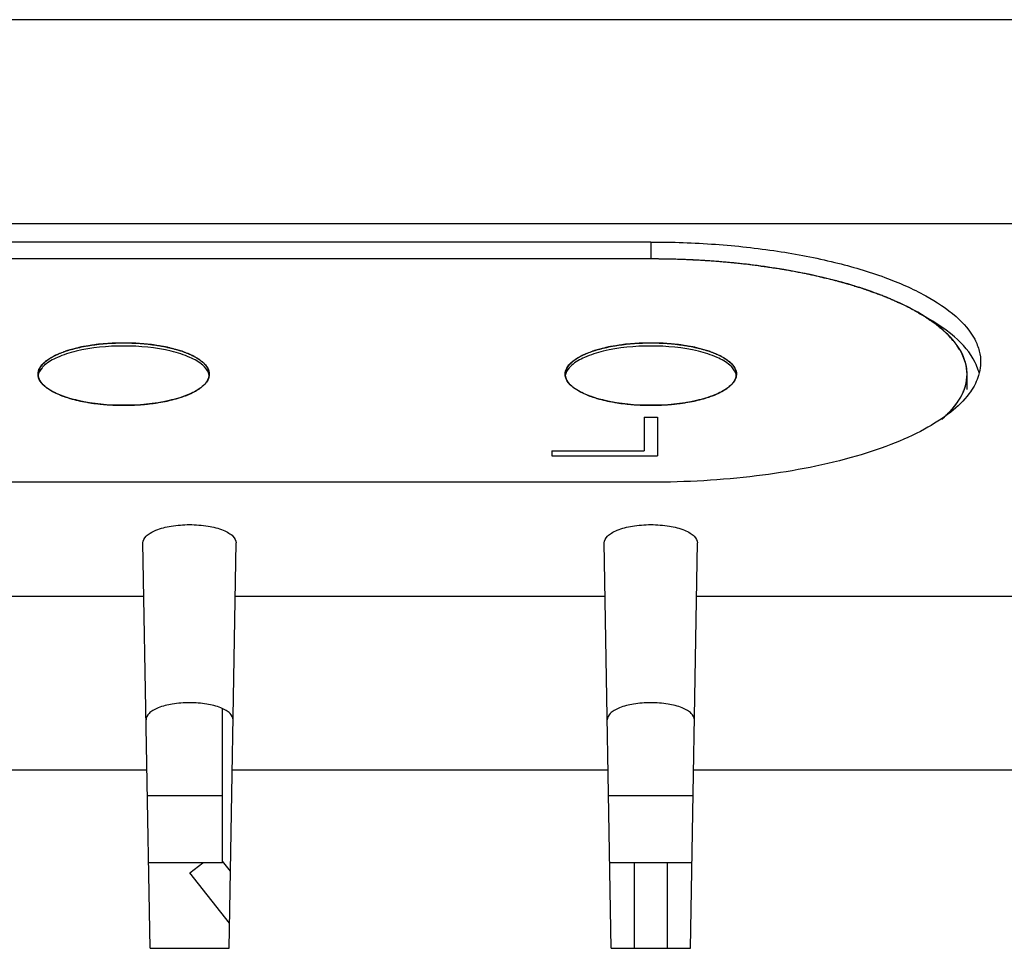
# Model space of a CAD drawing. Header units: millimetres. Extents: x 0 to 1189, y 0 to 841.
# Tile 7 of 22: x 388 to 403, y 625 to 639. Entities that reach past the tile are written whole.
import ezdxf

# ---------------------------------------------------------------- set-up
doc = ezdxf.new("R2010")
doc.units = ezdxf.units.MM
doc.header["$LTSCALE"] = 65.395
for name, color, linetype in [('LED-L-319EGW-CA-SHAPE', 7, 'CONTINUOUS'), ('LED_SHEET-SHAPE', 7, 'CONTINUOUS'), ('REAR_CASE-RW07-SHAPE', 7, 'CONTINUOUS')]:
    doc.layers.add(name, color=color, linetype=linetype)

msp = doc.modelspace()

# ---------------------------------------------------------------- linework, layer by layer
at = {"layer": 'LED-L-319EGW-CA-SHAPE', "color": 7, "linetype": 'Continuous'}
for p, q in [((391.126, 625.838), (391.126, 628.177)), ((389.986, 626.858), (391.126, 626.858)), ((396.986, 626.858), (398.267, 626.858)), ((391.126, 625.838), (390.003, 625.838)), ((390.63, 625.683), (390.826, 625.838)), ((391.247, 625.708), (391.126, 625.861)), ((398.249, 625.838), (397.003, 625.838)), ((397.376, 625.838), (397.376, 624.538)), ((397.876, 625.838), (397.876, 624.538)), ((391.233, 624.918), (390.63, 625.683))]:
    msp.add_line(p, q, dxfattribs=at)
at = {"layer": 'LED_SHEET-SHAPE', "color": 7, "linetype": 'Continuous'}
for p, q in [((397.626, 635.005), (381.626, 635.005)), ((399.122, 634.918), (399.097, 634.921)), ((401.517, 634.28), (401.502, 634.288)), ((402.426, 633.256), (402.426, 633.261)), ((402.426, 633.023), (402.426, 633.256)), ((397.526, 632.6), (397.526, 632.09)), ((397.526, 632.6), (397.726, 632.6)), ((397.726, 632.6), (397.726, 632.017)), ((396.126, 632.09), (396.126, 632.017)), ((396.126, 632.09), (397.526, 632.09)), ((396.126, 632.017), (397.726, 632.017))]:
    msp.add_line(p, q, dxfattribs=at)
for points, knots in [([(402.426, 633.256), (402.426, 633.374), (402.347, 633.635), (402.046, 633.966), (401.591, 634.261), (400.992, 634.518), (400.268, 634.729), (399.445, 634.886), (398.553, 634.983), (397.938, 635.005), (397.626, 635.005)], [0, 0, 0, 0, 0.065241, 0.144029, 0.243109, 0.363682, 0.503775, 0.659795, 0.827191, 1, 1, 1, 1]), ([(399.097, 634.921), (399.069, 634.924), (399.026, 634.928), (398.97, 634.934), (398.935, 634.938), (398.907, 634.941), (398.889, 634.943), (398.875, 634.945), (398.86, 634.946), (398.834, 634.948), (398.795, 634.952), (398.734, 634.957), (398.673, 634.962), (398.612, 634.968), (398.55, 634.972), (398.489, 634.976), (398.427, 634.98), (398.381, 634.983), (398.334, 634.985), (398.271, 634.988), (398.209, 634.991), (398.147, 634.995), (398.084, 634.997), (398.006, 634.999), (397.936, 635.001), (397.889, 635.002), (397.857, 635.003), (397.801, 635.003), (397.722, 635.004), (397.658, 635.005), (397.626, 635.005)], [0, 0, 0, 0, 0.0625, 0.09375, 0.125, 0.140625, 0.15625, 0.164062, 0.171875, 0.1875, 0.21875, 0.25, 0.3125, 0.34375, 0.375, 0.4375, 0.46875, 0.5, 0.53125, 0.5625, 0.625, 0.65625, 0.6875, 0.75, 0.8125, 0.828125, 0.84375, 0.875, 0.9375, 1, 1, 1, 1]), ([(401.502, 634.288), (401.463, 634.305), (401.406, 634.331), (401.339, 634.361), (401.301, 634.378), (401.272, 634.391), (401.243, 634.404), (401.222, 634.413), (401.208, 634.42), (401.202, 634.423), (401.197, 634.425), (401.192, 634.427), (401.182, 634.43), (401.168, 634.435), (401.146, 634.443), (401.118, 634.454), (401.074, 634.47), (401.018, 634.49), (400.963, 634.51), (400.918, 634.526), (400.891, 634.537), (400.868, 634.545), (400.854, 634.55), (400.844, 634.554), (400.832, 634.557), (400.81, 634.564), (400.78, 634.573), (400.731, 634.587), (400.67, 634.605), (400.597, 634.627), (400.536, 634.645), (400.493, 634.657), (400.469, 634.665), (400.451, 634.67), (400.431, 634.675), (400.406, 634.681), (400.374, 634.688), (400.336, 634.697), (400.285, 634.709), (400.234, 634.721), (400.184, 634.734), (400.145, 634.743), (400.107, 634.752), (400.079, 634.758), (400.06, 634.763), (400.05, 634.765), (400.04, 634.768), (400.026, 634.77), (400.009, 634.773), (399.981, 634.779), (399.946, 634.785), (399.89, 634.796), (399.82, 634.809), (399.751, 634.822), (399.695, 634.832), (399.66, 634.839), (399.632, 634.844), (399.614, 634.847), (399.601, 634.85), (399.586, 634.852), (399.56, 634.856), (399.523, 634.861), (399.463, 634.869), (399.389, 634.88), (399.27, 634.897), (399.181, 634.909), (399.122, 634.918)], [0, 0, 0, 0, 0.0625, 0.09375, 0.109375, 0.125, 0.140625, 0.15625, 0.160156, 0.164062, 0.166016, 0.167969, 0.171875, 0.179688, 0.1875, 0.203125, 0.21875, 0.25, 0.28125, 0.296875, 0.3125, 0.320312, 0.328125, 0.332031, 0.335938, 0.34375, 0.359375, 0.375, 0.40625, 0.4375, 0.46875, 0.484375, 0.492188, 0.5, 0.507812, 0.515625, 0.53125, 0.546875, 0.5625, 0.59375, 0.609375, 0.625, 0.640625, 0.65625, 0.660156, 0.664062, 0.667969, 0.671875, 0.679688, 0.6875, 0.703125, 0.71875, 0.75, 0.78125, 0.796875, 0.8125, 0.820312, 0.828125, 0.832031, 0.835938, 0.84375, 0.859375, 0.875, 0.90625, 0.9375, 1, 1, 1, 1]), ([(402.4, 633.439), (402.392, 633.457), (402.381, 633.484), (402.367, 633.52), (402.358, 633.543), (402.35, 633.561), (402.346, 633.572), (402.343, 633.58), (402.34, 633.585), (402.337, 633.589), (402.334, 633.595), (402.328, 633.605), (402.32, 633.616), (402.308, 633.635), (402.293, 633.658), (402.278, 633.681), (402.266, 633.7), (402.258, 633.711), (402.252, 633.721), (402.248, 633.726), (402.246, 633.731), (402.242, 633.736), (402.234, 633.743), (402.224, 633.755), (402.208, 633.773), (402.187, 633.796), (402.167, 633.818), (402.15, 633.836), (402.138, 633.85), (402.128, 633.861), (402.121, 633.869), (402.116, 633.874), (402.114, 633.877), (402.109, 633.88), (402.104, 633.885), (402.095, 633.892), (402.082, 633.903), (402.067, 633.916), (402.046, 633.934), (402.02, 633.956), (401.994, 633.978), (401.974, 633.995), (401.961, 634.006), (401.952, 634.014), (401.946, 634.018), (401.94, 634.022), (401.932, 634.028), (401.92, 634.036), (401.904, 634.046), (401.879, 634.063), (401.848, 634.084), (401.817, 634.105), (401.793, 634.122), (401.777, 634.133), (401.765, 634.141), (401.757, 634.146), (401.751, 634.15), (401.744, 634.154), (401.731, 634.161), (401.713, 634.172), (401.684, 634.188), (401.648, 634.208), (401.59, 634.24), (401.546, 634.264), (401.517, 634.28)], [0, 0, 0, 0, 0.0625, 0.09375, 0.125, 0.140625, 0.15625, 0.164062, 0.167969, 0.171875, 0.179688, 0.1875, 0.203125, 0.21875, 0.25, 0.28125, 0.296875, 0.3125, 0.320312, 0.328125, 0.332031, 0.335938, 0.34375, 0.359375, 0.375, 0.40625, 0.4375, 0.453125, 0.46875, 0.484375, 0.492188, 0.496094, 0.5, 0.503906, 0.507812, 0.515625, 0.53125, 0.546875, 0.5625, 0.59375, 0.625, 0.640625, 0.65625, 0.664062, 0.667969, 0.671875, 0.679688, 0.6875, 0.703125, 0.71875, 0.75, 0.78125, 0.796875, 0.8125, 0.820312, 0.828125, 0.832031, 0.835938, 0.84375, 0.859375, 0.875, 0.90625, 0.9375, 1, 1, 1, 1]), ([(388.326, 633.256), (388.326, 633.288), (388.348, 633.358), (388.429, 633.448), (388.552, 633.528), (388.715, 633.598), (388.911, 633.655), (389.217, 633.713), (389.626, 633.741), (390.036, 633.713), (390.342, 633.655), (390.538, 633.598), (390.7, 633.528), (390.823, 633.448), (390.904, 633.358), (390.926, 633.288), (390.926, 633.256)], [0, 0, 0, 0, 0.032542, 0.071991, 0.121585, 0.181874, 0.251936, 0.33, 0.5, 0.67, 0.748064, 0.818126, 0.878415, 0.928009, 0.967458, 1, 1, 1, 1]), ([(396.326, 633.256), (396.326, 633.288), (396.348, 633.358), (396.429, 633.448), (396.552, 633.528), (396.715, 633.598), (396.911, 633.655), (397.217, 633.713), (397.626, 633.741), (398.036, 633.713), (398.342, 633.655), (398.538, 633.598), (398.7, 633.528), (398.823, 633.448), (398.904, 633.358), (398.926, 633.288), (398.926, 633.256)], [0, 0, 0, 0, 0.032542, 0.071991, 0.121585, 0.181874, 0.251936, 0.33, 0.5, 0.67, 0.748064, 0.818126, 0.878415, 0.928009, 0.967458, 1, 1, 1, 1]), ([(390.823, 633.441), (390.814, 633.447), (390.796, 633.459), (390.769, 633.476), (390.747, 633.491), (390.729, 633.503), (390.716, 633.511), (390.704, 633.519), (390.697, 633.524), (390.693, 633.526), (390.691, 633.528), (390.687, 633.529), (390.684, 633.531), (390.678, 633.533), (390.667, 633.538), (390.652, 633.544), (390.634, 633.552), (390.61, 633.562), (390.586, 633.572), (390.561, 633.582), (390.543, 633.59), (390.53, 633.595), (390.521, 633.599), (390.516, 633.601), (390.512, 633.603), (390.504, 633.605), (390.495, 633.607), (390.479, 633.611), (390.461, 633.617), (390.438, 633.623), (390.408, 633.631), (390.371, 633.641), (390.334, 633.651), (390.309, 633.658), (390.298, 633.661), (390.293, 633.663), (390.286, 633.664), (390.278, 633.665), (390.268, 633.667), (390.251, 633.67), (390.222, 633.675), (390.18, 633.682), (390.13, 633.69), (390.092, 633.696), (390.067, 633.701), (390.055, 633.703), (390.042, 633.705), (390.024, 633.706), (390.001, 633.708), (389.966, 633.711), (389.921, 633.715), (389.867, 633.719), (389.826, 633.722), (389.8, 633.725), (389.782, 633.726), (389.758, 633.726), (389.73, 633.726), (389.693, 633.727), (389.646, 633.727), (389.599, 633.727), (389.562, 633.727), (389.538, 633.727), (389.52, 633.727), (389.506, 633.728), (389.492, 633.727), (389.474, 633.725), (389.452, 633.724), (389.415, 633.721), (389.37, 633.718), (389.325, 633.714), (389.289, 633.712), (389.267, 633.71), (389.249, 633.709), (389.235, 633.708), (389.222, 633.705), (389.205, 633.703), (389.184, 633.699), (389.149, 633.694), (389.107, 633.687), (389.064, 633.68), (389.029, 633.675), (389.008, 633.672), (388.993, 633.669), (388.984, 633.668), (388.977, 633.666), (388.967, 633.663), (388.953, 633.66), (388.934, 633.655), (388.904, 633.647), (388.866, 633.637), (388.829, 633.627), (388.803, 633.621), (388.788, 633.617), (388.779, 633.614), (388.771, 633.612), (388.763, 633.61), (388.756, 633.607), (388.746, 633.604), (388.734, 633.599), (388.719, 633.592), (388.694, 633.582), (388.669, 633.573), (388.644, 633.563), (388.625, 633.555), (388.61, 633.549), (388.598, 633.544), (388.59, 633.541), (388.584, 633.539), (388.579, 633.537), (388.576, 633.534), (388.571, 633.531), (388.565, 633.528), (388.551, 633.519), (388.53, 633.506), (388.506, 633.491), (388.487, 633.479), (388.473, 633.47), (388.461, 633.463), (388.452, 633.457), (388.446, 633.453), (388.441, 633.451), (388.439, 633.448), (388.436, 633.446), (388.432, 633.441), (388.426, 633.434), (388.417, 633.424), (388.406, 633.412), (388.394, 633.399), (388.383, 633.386), (388.375, 633.378), (388.37, 633.372), (388.365, 633.367), (388.362, 633.363), (388.359, 633.36), (388.357, 633.358), (388.356, 633.356), (388.355, 633.355), (388.354, 633.352), (388.352, 633.346), (388.35, 633.337), (388.347, 633.327), (388.343, 633.314), (388.338, 633.297), (388.332, 633.276), (388.328, 633.263), (388.326, 633.256)], [0, 0, 0, 0, 0.015625, 0.03125, 0.046875, 0.054688, 0.0625, 0.070312, 0.074219, 0.076172, 0.077148, 0.078125, 0.080078, 0.082031, 0.085938, 0.09375, 0.101562, 0.109375, 0.125, 0.132812, 0.140625, 0.148438, 0.150391, 0.152344, 0.154297, 0.15625, 0.160156, 0.164062, 0.171875, 0.179688, 0.1875, 0.203125, 0.21875, 0.226562, 0.228516, 0.230469, 0.232422, 0.234375, 0.238281, 0.242188, 0.25, 0.265625, 0.28125, 0.296875, 0.300781, 0.304688, 0.308594, 0.3125, 0.320312, 0.328125, 0.34375, 0.359375, 0.375, 0.378906, 0.382812, 0.390625, 0.398438, 0.40625, 0.421875, 0.4375, 0.445312, 0.453125, 0.457031, 0.460938, 0.464844, 0.46875, 0.476562, 0.484375, 0.5, 0.515625, 0.523438, 0.53125, 0.535156, 0.539062, 0.542969, 0.546875, 0.554688, 0.5625, 0.578125, 0.59375, 0.601562, 0.609375, 0.613281, 0.615234, 0.617188, 0.621094, 0.625, 0.632812, 0.640625, 0.65625, 0.671875, 0.679688, 0.683594, 0.6875, 0.689453, 0.691406, 0.695312, 0.699219, 0.703125, 0.710938, 0.71875, 0.734375, 0.742188, 0.75, 0.757812, 0.761719, 0.765625, 0.767578, 0.769531, 0.771484, 0.773438, 0.777344, 0.78125, 0.796875, 0.8125, 0.820312, 0.828125, 0.835938, 0.839844, 0.84375, 0.845703, 0.847656, 0.849609, 0.851562, 0.859375, 0.867188, 0.875, 0.890625, 0.898438, 0.90625, 0.910156, 0.914062, 0.917969, 0.919922, 0.921875, 0.922852, 0.923828, 0.925781, 0.929688, 0.9375, 0.945312, 0.953125, 0.96875, 0.984375, 1, 1, 1, 1]), ([(390.827, 633.391), (390.77, 633.441), (390.613, 633.527), (390.213, 633.651), (389.626, 633.705), (389.039, 633.651), (388.639, 633.527), (388.482, 633.441), (388.425, 633.391)], [0, 0, 0, 0, 0.091547, 0.210251, 0.5, 0.789749, 0.908453, 1, 1, 1, 1]), ([(398.823, 633.441), (398.814, 633.447), (398.796, 633.459), (398.769, 633.476), (398.747, 633.491), (398.729, 633.503), (398.716, 633.511), (398.704, 633.519), (398.697, 633.524), (398.693, 633.526), (398.691, 633.528), (398.687, 633.529), (398.684, 633.531), (398.678, 633.533), (398.667, 633.538), (398.652, 633.544), (398.634, 633.552), (398.61, 633.562), (398.586, 633.572), (398.561, 633.582), (398.543, 633.59), (398.53, 633.595), (398.521, 633.599), (398.516, 633.601), (398.512, 633.603), (398.504, 633.605), (398.495, 633.607), (398.479, 633.611), (398.461, 633.617), (398.438, 633.623), (398.408, 633.631), (398.371, 633.641), (398.334, 633.651), (398.309, 633.658), (398.298, 633.661), (398.293, 633.663), (398.286, 633.664), (398.278, 633.665), (398.268, 633.667), (398.251, 633.67), (398.222, 633.675), (398.18, 633.682), (398.13, 633.69), (398.092, 633.696), (398.067, 633.701), (398.055, 633.703), (398.042, 633.705), (398.024, 633.706), (398.001, 633.708), (397.966, 633.711), (397.921, 633.715), (397.867, 633.719), (397.826, 633.722), (397.8, 633.725), (397.782, 633.726), (397.758, 633.726), (397.73, 633.726), (397.693, 633.727), (397.646, 633.727), (397.599, 633.727), (397.562, 633.727), (397.538, 633.727), (397.52, 633.727), (397.506, 633.728), (397.492, 633.727), (397.474, 633.725), (397.452, 633.724), (397.415, 633.721), (397.37, 633.718), (397.325, 633.714), (397.289, 633.712), (397.267, 633.71), (397.249, 633.709), (397.235, 633.708), (397.222, 633.705), (397.205, 633.703), (397.184, 633.699), (397.149, 633.694), (397.107, 633.687), (397.064, 633.68), (397.029, 633.675), (397.008, 633.672), (396.993, 633.669), (396.984, 633.668), (396.977, 633.666), (396.967, 633.663), (396.953, 633.66), (396.934, 633.655), (396.904, 633.647), (396.866, 633.637), (396.829, 633.627), (396.803, 633.621), (396.788, 633.617), (396.779, 633.614), (396.771, 633.612), (396.763, 633.61), (396.756, 633.607), (396.746, 633.604), (396.734, 633.599), (396.719, 633.592), (396.694, 633.582), (396.669, 633.573), (396.644, 633.563), (396.625, 633.555), (396.61, 633.549), (396.598, 633.544), (396.59, 633.541), (396.584, 633.539), (396.579, 633.537), (396.576, 633.534), (396.571, 633.531), (396.565, 633.528), (396.551, 633.519), (396.53, 633.506), (396.506, 633.491), (396.487, 633.479), (396.473, 633.47), (396.461, 633.463), (396.452, 633.457), (396.446, 633.453), (396.441, 633.451), (396.439, 633.448), (396.436, 633.446), (396.432, 633.441), (396.426, 633.434), (396.417, 633.424), (396.406, 633.412), (396.394, 633.399), (396.383, 633.386), (396.375, 633.378), (396.37, 633.372), (396.365, 633.367), (396.362, 633.363), (396.359, 633.36), (396.357, 633.358), (396.356, 633.356), (396.355, 633.355), (396.354, 633.352), (396.352, 633.346), (396.35, 633.337), (396.347, 633.327), (396.343, 633.314), (396.338, 633.297), (396.332, 633.276), (396.328, 633.263), (396.326, 633.256)], [0, 0, 0, 0, 0.015625, 0.03125, 0.046875, 0.054688, 0.0625, 0.070312, 0.074219, 0.076172, 0.077148, 0.078125, 0.080078, 0.082031, 0.085938, 0.09375, 0.101562, 0.109375, 0.125, 0.132812, 0.140625, 0.148438, 0.150391, 0.152344, 0.154297, 0.15625, 0.160156, 0.164062, 0.171875, 0.179688, 0.1875, 0.203125, 0.21875, 0.226562, 0.228516, 0.230469, 0.232422, 0.234375, 0.238281, 0.242188, 0.25, 0.265625, 0.28125, 0.296875, 0.300781, 0.304688, 0.308594, 0.3125, 0.320312, 0.328125, 0.34375, 0.359375, 0.375, 0.378906, 0.382812, 0.390625, 0.398438, 0.40625, 0.421875, 0.4375, 0.445312, 0.453125, 0.457031, 0.460938, 0.464844, 0.46875, 0.476562, 0.484375, 0.5, 0.515625, 0.523438, 0.53125, 0.535156, 0.539062, 0.542969, 0.546875, 0.554688, 0.5625, 0.578125, 0.59375, 0.601562, 0.609375, 0.613281, 0.615234, 0.617188, 0.621094, 0.625, 0.632812, 0.640625, 0.65625, 0.671875, 0.679688, 0.683594, 0.6875, 0.689453, 0.691406, 0.695312, 0.699219, 0.703125, 0.710938, 0.71875, 0.734375, 0.742188, 0.75, 0.757812, 0.761719, 0.765625, 0.767578, 0.769531, 0.771484, 0.773438, 0.777344, 0.78125, 0.796875, 0.8125, 0.820312, 0.828125, 0.835938, 0.839844, 0.84375, 0.845703, 0.847656, 0.849609, 0.851562, 0.859375, 0.867188, 0.875, 0.890625, 0.898438, 0.90625, 0.910156, 0.914062, 0.917969, 0.919922, 0.921875, 0.922852, 0.923828, 0.925781, 0.929688, 0.9375, 0.945312, 0.953125, 0.96875, 0.984375, 1, 1, 1, 1]), ([(398.827, 633.391), (398.77, 633.441), (398.613, 633.527), (398.213, 633.651), (397.626, 633.705), (397.039, 633.651), (396.639, 633.527), (396.482, 633.441), (396.425, 633.391)], [0, 0, 0, 0, 0.091547, 0.210251, 0.5, 0.789749, 0.908453, 1, 1, 1, 1]), ([(390.926, 633.267), (390.925, 633.271), (390.924, 633.278), (390.923, 633.288), (390.922, 633.295), (390.92, 633.302), (390.916, 633.312), (390.914, 633.321), (390.911, 633.328), (390.907, 633.336), (390.903, 633.343), (390.9, 633.35), (390.897, 633.356), (390.893, 633.361), (390.888, 633.368), (390.883, 633.375), (390.879, 633.383), (390.873, 633.39), (390.865, 633.399), (390.857, 633.408), (390.851, 633.415), (390.843, 633.422), (390.834, 633.431), (390.826, 633.438), (390.823, 633.441)], [0, 0, 0, 0, 0.0625, 0.125, 0.15625, 0.1875, 0.25, 0.3125, 0.34375, 0.375, 0.4375, 0.46875, 0.5, 0.53125, 0.5625, 0.625, 0.65625, 0.6875, 0.75, 0.8125, 0.84375, 0.875, 0.9375, 1, 1, 1, 1]), ([(398.926, 633.267), (398.925, 633.271), (398.924, 633.278), (398.923, 633.288), (398.922, 633.295), (398.92, 633.302), (398.916, 633.312), (398.914, 633.321), (398.911, 633.328), (398.907, 633.336), (398.903, 633.343), (398.9, 633.35), (398.897, 633.356), (398.893, 633.361), (398.888, 633.368), (398.883, 633.375), (398.879, 633.383), (398.873, 633.39), (398.865, 633.399), (398.857, 633.408), (398.851, 633.415), (398.843, 633.422), (398.834, 633.431), (398.826, 633.438), (398.823, 633.441)], [0, 0, 0, 0, 0.0625, 0.125, 0.15625, 0.1875, 0.25, 0.3125, 0.34375, 0.375, 0.4375, 0.46875, 0.5, 0.53125, 0.5625, 0.625, 0.65625, 0.6875, 0.75, 0.8125, 0.84375, 0.875, 0.9375, 1, 1, 1, 1]), ([(402.426, 633.261), (402.426, 633.264), (402.426, 633.27), (402.426, 633.278), (402.426, 633.283), (402.425, 633.286), (402.425, 633.29), (402.425, 633.295), (402.424, 633.302), (402.424, 633.312), (402.422, 633.323), (402.421, 633.335), (402.42, 633.346), (402.418, 633.358), (402.416, 633.369), (402.414, 633.38), (402.411, 633.392), (402.409, 633.403), (402.405, 633.419), (402.402, 633.431), (402.4, 633.439)], [0, 0, 0, 0, 0.0625, 0.125, 0.15625, 0.171875, 0.1875, 0.21875, 0.25, 0.3125, 0.375, 0.4375, 0.5, 0.5625, 0.625, 0.6875, 0.75, 0.8125, 0.875, 1, 1, 1, 1]), ([(388.425, 633.391), (388.412, 633.379), (388.368, 633.336), (388.334, 633.278), (388.328, 633.234)], [0, 0, 0, 0, 0.287762, 1, 1, 1, 1]), ([(390.924, 633.234), (390.922, 633.248), (390.906, 633.309), (390.863, 633.359), (390.827, 633.391)], [0, 0, 0, 0, 0.221802, 1, 1, 1, 1]), ([(396.425, 633.391), (396.412, 633.379), (396.368, 633.336), (396.334, 633.278), (396.328, 633.234)], [0, 0, 0, 0, 0.287762, 1, 1, 1, 1]), ([(398.924, 633.234), (398.922, 633.248), (398.906, 633.309), (398.863, 633.359), (398.827, 633.391)], [0, 0, 0, 0, 0.221802, 1, 1, 1, 1]), ([(388.455, 633.05), (388.418, 633.078), (388.356, 633.136), (388.326, 633.219), (388.326, 633.256)], [0, 0, 0, 0, 0.557874, 1, 1, 1, 1]), ([(388.326, 633.256), (388.327, 633.252), (388.327, 633.243), (388.329, 633.232), (388.329, 633.225), (388.33, 633.22), (388.331, 633.216), (388.333, 633.21), (388.336, 633.201), (388.338, 633.193), (388.34, 633.186), (388.342, 633.182), (388.346, 633.174), (388.351, 633.166), (388.355, 633.158), (388.357, 633.154), (388.358, 633.151), (388.361, 633.148), (388.364, 633.143), (388.37, 633.136), (388.376, 633.127), (388.382, 633.119), (388.385, 633.115), (388.391, 633.109), (388.398, 633.102), (388.406, 633.093), (388.411, 633.088), (388.415, 633.084), (388.419, 633.08), (388.428, 633.073), (388.441, 633.062), (388.451, 633.054), (388.456, 633.049)], [0, 0, 0, 0, 0.0625, 0.125, 0.15625, 0.171875, 0.1875, 0.21875, 0.25, 0.3125, 0.328125, 0.34375, 0.375, 0.4375, 0.46875, 0.484375, 0.5, 0.515625, 0.53125, 0.5625, 0.625, 0.65625, 0.671875, 0.6875, 0.75, 0.78125, 0.8125, 0.828125, 0.84375, 0.875, 0.9375, 1, 1, 1, 1]), ([(390.892, 633.148), (390.886, 633.139), (390.859, 633.103), (390.825, 633.072), (390.797, 633.05)], [0, 0, 0, 0, 0.227024, 1, 1, 1, 1]), ([(390.823, 633.071), (390.827, 633.074), (390.834, 633.082), (390.844, 633.091), (390.852, 633.098), (390.859, 633.106), (390.867, 633.115), (390.875, 633.124), (390.881, 633.132), (390.886, 633.14), (390.891, 633.147), (390.896, 633.155), (390.9, 633.161), (390.902, 633.166), (390.906, 633.174), (390.909, 633.182), (390.913, 633.189), (390.914, 633.193), (390.916, 633.198), (390.919, 633.207), (390.921, 633.216), (390.923, 633.222), (390.923, 633.226), (390.924, 633.233), (390.925, 633.243), (390.926, 633.251), (390.926, 633.255)], [0, 0, 0, 0, 0.0625, 0.125, 0.15625, 0.1875, 0.25, 0.3125, 0.34375, 0.375, 0.4375, 0.46875, 0.5, 0.53125, 0.5625, 0.625, 0.65625, 0.671875, 0.6875, 0.75, 0.8125, 0.828125, 0.84375, 0.875, 0.9375, 1, 1, 1, 1]), ([(390.926, 633.256), (390.926, 633.247), (390.923, 633.209), (390.907, 633.172), (390.892, 633.148)], [0, 0, 0, 0, 0.237957, 1, 1, 1, 1]), ([(390.926, 633.255), (390.926, 633.256), (390.926, 633.257), (390.926, 633.259), (390.926, 633.261), (390.926, 633.262), (390.926, 633.264), (390.926, 633.265), (390.926, 633.267), (390.926, 633.267)], [0, 0, 0, 0, 0.25, 0.5, 0.625, 0.6875, 0.75, 0.875, 1, 1, 1, 1]), ([(396.455, 633.05), (396.418, 633.078), (396.356, 633.136), (396.326, 633.219), (396.326, 633.256)], [0, 0, 0, 0, 0.557874, 1, 1, 1, 1]), ([(396.326, 633.256), (396.327, 633.252), (396.327, 633.243), (396.329, 633.232), (396.329, 633.225), (396.33, 633.22), (396.331, 633.216), (396.333, 633.21), (396.336, 633.201), (396.338, 633.193), (396.34, 633.186), (396.342, 633.182), (396.346, 633.174), (396.351, 633.166), (396.355, 633.158), (396.357, 633.154), (396.358, 633.151), (396.361, 633.148), (396.364, 633.143), (396.37, 633.136), (396.376, 633.127), (396.382, 633.119), (396.385, 633.115), (396.391, 633.109), (396.398, 633.102), (396.406, 633.093), (396.411, 633.088), (396.415, 633.084), (396.419, 633.08), (396.428, 633.073), (396.441, 633.062), (396.451, 633.054), (396.456, 633.049)], [0, 0, 0, 0, 0.0625, 0.125, 0.15625, 0.171875, 0.1875, 0.21875, 0.25, 0.3125, 0.328125, 0.34375, 0.375, 0.4375, 0.46875, 0.484375, 0.5, 0.515625, 0.53125, 0.5625, 0.625, 0.65625, 0.671875, 0.6875, 0.75, 0.78125, 0.8125, 0.828125, 0.84375, 0.875, 0.9375, 1, 1, 1, 1]), ([(398.892, 633.148), (398.886, 633.139), (398.859, 633.103), (398.825, 633.072), (398.797, 633.05)], [0, 0, 0, 0, 0.227024, 1, 1, 1, 1]), ([(398.823, 633.071), (398.827, 633.074), (398.834, 633.082), (398.844, 633.091), (398.852, 633.098), (398.859, 633.106), (398.867, 633.115), (398.875, 633.124), (398.881, 633.132), (398.886, 633.14), (398.891, 633.147), (398.896, 633.155), (398.9, 633.161), (398.902, 633.166), (398.906, 633.174), (398.909, 633.182), (398.913, 633.189), (398.914, 633.193), (398.916, 633.198), (398.919, 633.207), (398.921, 633.216), (398.923, 633.222), (398.923, 633.226), (398.924, 633.233), (398.925, 633.243), (398.926, 633.251), (398.926, 633.255)], [0, 0, 0, 0, 0.0625, 0.125, 0.15625, 0.1875, 0.25, 0.3125, 0.34375, 0.375, 0.4375, 0.46875, 0.5, 0.53125, 0.5625, 0.625, 0.65625, 0.671875, 0.6875, 0.75, 0.8125, 0.828125, 0.84375, 0.875, 0.9375, 1, 1, 1, 1]), ([(398.926, 633.256), (398.926, 633.247), (398.923, 633.209), (398.907, 633.172), (398.892, 633.148)], [0, 0, 0, 0, 0.237957, 1, 1, 1, 1]), ([(398.926, 633.255), (398.926, 633.256), (398.926, 633.257), (398.926, 633.259), (398.926, 633.261), (398.926, 633.262), (398.926, 633.264), (398.926, 633.265), (398.926, 633.267), (398.926, 633.267)], [0, 0, 0, 0, 0.25, 0.5, 0.625, 0.6875, 0.75, 0.875, 1, 1, 1, 1]), ([(402.043, 632.571), (402.154, 632.667), (402.342, 632.866), (402.426, 633.135), (402.426, 633.256)], [0, 0, 0, 0, 0.548767, 1, 1, 1, 1]), ([(402.4, 633.073), (402.4, 633.075), (402.402, 633.08), (402.403, 633.086), (402.404, 633.09), (402.405, 633.092), (402.406, 633.095), (402.407, 633.099), (402.408, 633.105), (402.41, 633.113), (402.413, 633.125), (402.416, 633.14), (402.418, 633.155), (402.42, 633.167), (402.421, 633.175), (402.422, 633.181), (402.422, 633.185), (402.422, 633.188), (402.423, 633.192), (402.423, 633.198), (402.424, 633.208), (402.425, 633.215), (402.425, 633.219)], [0, 0, 0, 0, 0.0625, 0.125, 0.15625, 0.171875, 0.1875, 0.21875, 0.25, 0.3125, 0.375, 0.5, 0.625, 0.6875, 0.75, 0.78125, 0.8125, 0.828125, 0.84375, 0.875, 0.9375, 1, 1, 1, 1]), ([(402.425, 633.219), (402.425, 633.222), (402.425, 633.227), (402.426, 633.233), (402.426, 633.238), (402.426, 633.24), (402.426, 633.242), (402.426, 633.244), (402.426, 633.246), (402.426, 633.25), (402.426, 633.253), (402.426, 633.256)], [0, 0, 0, 0, 0.25, 0.5, 0.625, 0.6875, 0.75, 0.8125, 0.84375, 0.875, 1, 1, 1, 1]), ([(390.797, 633.05), (390.736, 633.004), (390.579, 632.925), (390.189, 632.812), (389.626, 632.762), (389.063, 632.812), (388.673, 632.925), (388.516, 633.004), (388.455, 633.05)], [0, 0, 0, 0, 0.094617, 0.214046, 0.5, 0.785954, 0.905383, 1, 1, 1, 1]), ([(388.456, 633.049), (388.468, 633.042), (388.486, 633.031), (388.51, 633.016), (388.525, 633.006), (388.537, 632.999), (388.544, 632.994), (388.549, 632.991), (388.552, 632.989), (388.556, 632.987), (388.561, 632.985), (388.572, 632.98), (388.59, 632.972), (388.612, 632.962), (388.635, 632.951), (388.652, 632.943), (388.664, 632.938), (388.669, 632.936), (388.675, 632.933), (388.684, 632.93), (388.695, 632.926), (388.722, 632.917), (388.753, 632.907), (388.785, 632.896), (388.8, 632.891), (388.809, 632.888), (388.816, 632.885), (388.824, 632.884), (388.834, 632.881), (388.851, 632.877), (388.886, 632.868), (388.922, 632.859), (388.952, 632.852), (388.965, 632.849), (388.974, 632.846), (388.985, 632.844), (389.005, 632.841), (389.032, 632.836), (389.065, 632.83), (389.098, 632.824), (389.125, 632.82), (389.145, 632.816), (389.156, 632.814), (389.168, 632.813), (389.182, 632.811), (389.217, 632.808), (389.27, 632.802), (389.316, 632.797), (389.34, 632.794)], [0, 0, 0, 0, 0.0625, 0.09375, 0.125, 0.140625, 0.15625, 0.164062, 0.167969, 0.171875, 0.179688, 0.1875, 0.21875, 0.25, 0.28125, 0.3125, 0.320312, 0.328125, 0.335938, 0.34375, 0.359375, 0.375, 0.4375, 0.46875, 0.484375, 0.492188, 0.5, 0.507812, 0.515625, 0.53125, 0.5625, 0.625, 0.640625, 0.65625, 0.664062, 0.671875, 0.6875, 0.71875, 0.75, 0.78125, 0.8125, 0.828125, 0.835938, 0.84375, 0.859375, 0.875, 0.9375, 1, 1, 1, 1]), ([(390.439, 632.886), (390.459, 632.893), (390.483, 632.9), (390.513, 632.91), (390.532, 632.917), (390.551, 632.924), (390.57, 632.931), (390.582, 632.935), (390.592, 632.939), (390.6, 632.942), (390.615, 632.949), (390.631, 632.956), (390.648, 632.964), (390.661, 632.969), (390.672, 632.975), (390.688, 632.983), (390.703, 632.991), (390.717, 632.998), (390.724, 633.003), (390.731, 633.007), (390.739, 633.012), (390.752, 633.02), (390.764, 633.027), (390.774, 633.033), (390.78, 633.038), (390.79, 633.046), (390.805, 633.057), (390.817, 633.066), (390.823, 633.071)], [0, 0, 0, 0, 0.125, 0.15625, 0.1875, 0.25, 0.28125, 0.3125, 0.328125, 0.34375, 0.375, 0.4375, 0.46875, 0.5, 0.53125, 0.5625, 0.625, 0.65625, 0.671875, 0.6875, 0.71875, 0.75, 0.8125, 0.828125, 0.84375, 0.875, 0.9375, 1, 1, 1, 1]), ([(398.797, 633.05), (398.736, 633.004), (398.579, 632.925), (398.189, 632.812), (397.626, 632.762), (397.063, 632.812), (396.673, 632.925), (396.516, 633.004), (396.455, 633.05)], [0, 0, 0, 0, 0.094617, 0.214046, 0.5, 0.785954, 0.905383, 1, 1, 1, 1]), ([(396.456, 633.049), (396.468, 633.042), (396.486, 633.031), (396.51, 633.016), (396.525, 633.006), (396.537, 632.999), (396.544, 632.994), (396.549, 632.991), (396.552, 632.989), (396.556, 632.987), (396.561, 632.985), (396.572, 632.98), (396.59, 632.972), (396.612, 632.962), (396.635, 632.951), (396.652, 632.943), (396.664, 632.938), (396.669, 632.936), (396.675, 632.933), (396.684, 632.93), (396.695, 632.926), (396.722, 632.917), (396.753, 632.907), (396.785, 632.896), (396.8, 632.891), (396.809, 632.888), (396.816, 632.885), (396.824, 632.884), (396.834, 632.881), (396.851, 632.877), (396.886, 632.868), (396.922, 632.859), (396.952, 632.852), (396.965, 632.849), (396.974, 632.846), (396.985, 632.844), (397.005, 632.841), (397.032, 632.836), (397.065, 632.83), (397.098, 632.824), (397.125, 632.82), (397.145, 632.816), (397.156, 632.814), (397.168, 632.813), (397.182, 632.811), (397.217, 632.808), (397.27, 632.802), (397.316, 632.797), (397.34, 632.794)], [0, 0, 0, 0, 0.0625, 0.09375, 0.125, 0.140625, 0.15625, 0.164062, 0.167969, 0.171875, 0.179688, 0.1875, 0.21875, 0.25, 0.28125, 0.3125, 0.320312, 0.328125, 0.335938, 0.34375, 0.359375, 0.375, 0.4375, 0.46875, 0.484375, 0.492188, 0.5, 0.507812, 0.515625, 0.53125, 0.5625, 0.625, 0.640625, 0.65625, 0.664062, 0.671875, 0.6875, 0.71875, 0.75, 0.78125, 0.8125, 0.828125, 0.835938, 0.84375, 0.859375, 0.875, 0.9375, 1, 1, 1, 1]), ([(398.439, 632.886), (398.459, 632.893), (398.483, 632.9), (398.513, 632.91), (398.532, 632.917), (398.551, 632.924), (398.57, 632.931), (398.582, 632.935), (398.592, 632.939), (398.6, 632.942), (398.615, 632.949), (398.631, 632.956), (398.648, 632.964), (398.661, 632.969), (398.672, 632.975), (398.688, 632.983), (398.703, 632.991), (398.717, 632.998), (398.724, 633.003), (398.731, 633.007), (398.739, 633.012), (398.752, 633.02), (398.764, 633.027), (398.774, 633.033), (398.78, 633.038), (398.79, 633.046), (398.805, 633.057), (398.817, 633.066), (398.823, 633.071)], [0, 0, 0, 0, 0.125, 0.15625, 0.1875, 0.25, 0.28125, 0.3125, 0.328125, 0.34375, 0.375, 0.4375, 0.46875, 0.5, 0.53125, 0.5625, 0.625, 0.65625, 0.671875, 0.6875, 0.71875, 0.75, 0.8125, 0.828125, 0.84375, 0.875, 0.9375, 1, 1, 1, 1]), ([(402.102, 632.624), (402.111, 632.633), (402.128, 632.65), (402.149, 632.672), (402.164, 632.687), (402.173, 632.695), (402.181, 632.705), (402.191, 632.717), (402.203, 632.731), (402.216, 632.745), (402.226, 632.757), (402.233, 632.765), (402.237, 632.77), (402.24, 632.774), (402.244, 632.78), (402.254, 632.793), (402.265, 632.809), (402.277, 632.824), (402.283, 632.833), (402.288, 632.839), (402.292, 632.847), (402.298, 632.856), (402.309, 632.873), (402.32, 632.893), (402.331, 632.91), (402.336, 632.919), (402.341, 632.929), (402.347, 632.941), (402.354, 632.956), (402.361, 632.971), (402.367, 632.983), (402.371, 632.993), (402.375, 633.002), (402.381, 633.02), (402.39, 633.044), (402.396, 633.063), (402.4, 633.073)], [0, 0, 0, 0, 0.0625, 0.125, 0.15625, 0.171875, 0.1875, 0.21875, 0.25, 0.28125, 0.3125, 0.328125, 0.335938, 0.34375, 0.359375, 0.375, 0.4375, 0.46875, 0.484375, 0.5, 0.515625, 0.53125, 0.5625, 0.625, 0.65625, 0.671875, 0.6875, 0.71875, 0.75, 0.78125, 0.8125, 0.828125, 0.84375, 0.875, 0.9375, 1, 1, 1, 1]), ([(389.34, 632.794), (389.363, 632.793), (389.41, 632.79), (389.463, 632.787), (389.499, 632.785), (389.514, 632.784), (389.525, 632.784), (389.537, 632.784), (389.559, 632.784), (389.589, 632.784), (389.626, 632.784), (389.662, 632.784), (389.693, 632.784), (389.717, 632.783), (389.735, 632.784), (389.753, 632.785), (389.789, 632.787), (389.832, 632.79), (389.874, 632.792), (389.898, 632.793), (389.916, 632.794), (389.933, 632.796), (389.957, 632.799), (389.997, 632.803), (390.038, 632.808), (390.073, 632.812), (390.088, 632.814), (390.099, 632.815), (390.11, 632.817), (390.13, 632.82), (390.157, 632.825), (390.19, 632.831), (390.223, 632.836), (390.25, 632.841), (390.27, 632.845), (390.28, 632.847), (390.29, 632.849), (390.303, 632.852), (390.323, 632.857), (390.348, 632.864), (390.389, 632.874), (390.419, 632.881), (390.439, 632.886)], [0, 0, 0, 0, 0.0625, 0.125, 0.140625, 0.15625, 0.164062, 0.171875, 0.1875, 0.21875, 0.25, 0.28125, 0.3125, 0.328125, 0.34375, 0.359375, 0.375, 0.4375, 0.46875, 0.484375, 0.5, 0.515625, 0.53125, 0.5625, 0.625, 0.640625, 0.65625, 0.664062, 0.671875, 0.6875, 0.71875, 0.75, 0.78125, 0.8125, 0.828125, 0.835938, 0.84375, 0.859375, 0.875, 0.90625, 0.9375, 1, 1, 1, 1]), ([(397.34, 632.794), (397.363, 632.793), (397.41, 632.79), (397.463, 632.787), (397.499, 632.785), (397.514, 632.784), (397.525, 632.784), (397.537, 632.784), (397.559, 632.784), (397.589, 632.784), (397.626, 632.784), (397.662, 632.784), (397.693, 632.784), (397.717, 632.783), (397.735, 632.784), (397.753, 632.785), (397.789, 632.787), (397.832, 632.79), (397.874, 632.792), (397.898, 632.793), (397.916, 632.794), (397.933, 632.796), (397.957, 632.799), (397.997, 632.803), (398.038, 632.808), (398.073, 632.812), (398.088, 632.814), (398.099, 632.815), (398.11, 632.817), (398.13, 632.82), (398.157, 632.825), (398.19, 632.831), (398.223, 632.836), (398.25, 632.841), (398.27, 632.845), (398.28, 632.847), (398.29, 632.849), (398.303, 632.852), (398.323, 632.857), (398.348, 632.864), (398.389, 632.874), (398.419, 632.881), (398.439, 632.886)], [0, 0, 0, 0, 0.0625, 0.125, 0.140625, 0.15625, 0.164062, 0.171875, 0.1875, 0.21875, 0.25, 0.28125, 0.3125, 0.328125, 0.34375, 0.359375, 0.375, 0.4375, 0.46875, 0.484375, 0.5, 0.515625, 0.53125, 0.5625, 0.625, 0.640625, 0.65625, 0.664062, 0.671875, 0.6875, 0.71875, 0.75, 0.78125, 0.8125, 0.828125, 0.835938, 0.84375, 0.859375, 0.875, 0.90625, 0.9375, 1, 1, 1, 1])]:
    msp.add_open_spline(points, degree=3, knots=knots, dxfattribs=at)
at = {"layer": 'REAR_CASE-RW07-SHAPE', "color": 7, "linetype": 'Continuous'}
for p, q in [((356.496, 638.638), (420.393, 638.638)), ((356.345, 635.544), (419.661, 635.544)), ((397.626, 635.262), (381.626, 635.262)), ((397.626, 635.262), (397.626, 635.005)), ((397.626, 631.614), (381.626, 631.614)), ((390.026, 624.538), (389.919, 630.692)), ((391.226, 624.538), (391.334, 630.692)), ((397.026, 624.538), (396.919, 630.692)), ((398.226, 624.538), (398.334, 630.692)), ((389.933, 629.881), (384.319, 629.881)), ((396.933, 629.881), (391.319, 629.881)), ((403.933, 629.881), (398.319, 629.881)), ((389.979, 627.245), (384.273, 627.245)), ((396.979, 627.245), (391.273, 627.245)), ((403.979, 627.245), (398.273, 627.245)), ((390.026, 624.538), (391.226, 624.538)), ((397.026, 624.538), (398.226, 624.538))]:
    msp.add_line(p, q, dxfattribs=at)
for points, knots in [([(397.626, 635.262), (397.953, 635.262), (398.597, 635.24), (399.53, 635.138), (400.391, 634.973), (401.147, 634.751), (401.771, 634.481), (402.244, 634.172), (402.515, 633.867), (402.618, 633.612), (402.633, 633.487), (402.632, 633.427)], [0, 0, 0, 0, 0.173202, 0.340597, 0.496732, 0.636803, 0.757149, 0.8559, 0.934346, 0.968077, 1, 1, 1, 1]), ([(402.55, 633.432), (402.477, 633.583), (402.214, 633.879), (401.884, 634.078), (401.692, 634.177)], [0, 0, 0, 0, 0.435361, 1, 1, 1, 1]), ([(402.607, 633.275), (402.604, 633.288), (402.589, 633.342), (402.568, 633.394), (402.55, 633.432)], [0, 0, 0, 0, 0.244281, 1, 1, 1, 1]), ([(402.611, 633.274), (402.608, 633.26), (402.593, 633.205), (402.571, 633.152), (402.552, 633.114)], [0, 0, 0, 0, 0.244053, 1, 1, 1, 1]), ([(402.552, 633.114), (402.545, 633.1), (402.517, 633.046), (402.483, 632.995), (402.455, 632.958)], [0, 0, 0, 0, 0.241629, 1, 1, 1, 1]), ([(402.455, 632.958), (402.377, 632.853), (402.164, 632.65), (401.76, 632.396), (401.249, 632.168), (400.405, 631.896), (399.185, 631.673), (398.162, 631.614), (397.626, 631.614)], [0, 0, 0, 0, 0.076751, 0.169369, 0.278306, 0.402443, 0.68708, 1, 1, 1, 1]), ([(389.919, 630.692), (389.918, 630.73), (389.956, 630.792), (390.034, 630.848), (390.158, 630.908), (390.359, 630.957), (390.627, 630.978), (390.894, 630.957), (391.095, 630.908), (391.219, 630.847), (391.297, 630.792), (391.334, 630.73), (391.334, 630.692)], [0, 0, 0, 0, 0.070869, 0.119259, 0.178311, 0.326224, 0.50044, 0.67447, 0.822048, 0.880959, 0.929251, 1, 1, 1, 1]), ([(396.919, 630.692), (396.918, 630.73), (396.956, 630.792), (397.034, 630.848), (397.158, 630.908), (397.359, 630.957), (397.627, 630.978), (397.894, 630.957), (398.095, 630.908), (398.219, 630.847), (398.297, 630.792), (398.334, 630.73), (398.334, 630.692)], [0, 0, 0, 0, 0.070869, 0.119257, 0.178309, 0.326221, 0.500436, 0.674466, 0.822046, 0.880957, 0.92925, 1, 1, 1, 1]), ([(391.287, 628.007), (391.287, 628.043), (391.252, 628.101), (391.179, 628.153), (391.063, 628.209), (390.875, 628.255), (390.626, 628.274), (390.376, 628.255), (390.189, 628.209), (390.073, 628.153), (390, 628.101), (389.965, 628.043), (389.966, 628.007)], [0, 0, 0, 0, 0.070868, 0.119256, 0.1783, 0.326204, 0.500402, 0.674426, 0.822022, 0.880942, 0.929243, 1, 1, 1, 1]), ([(398.287, 628.007), (398.287, 628.043), (398.252, 628.101), (398.179, 628.153), (398.063, 628.209), (397.875, 628.255), (397.626, 628.274), (397.376, 628.255), (397.189, 628.209), (397.072, 628.152), (397, 628.101), (396.965, 628.043), (396.966, 628.007)], [0, 0, 0, 0, 0.070872, 0.119264, 0.178321, 0.326246, 0.500464, 0.67449, 0.822059, 0.880966, 0.929255, 1, 1, 1, 1])]:
    msp.add_open_spline(points, degree=3, knots=knots, dxfattribs=at)
msp.add_open_spline([(402.632, 633.427), (402.631, 633.375), (402.624, 633.324), (402.611, 633.274)], degree=3, dxfattribs=at)

doc.saveas('drawing.dxf')
